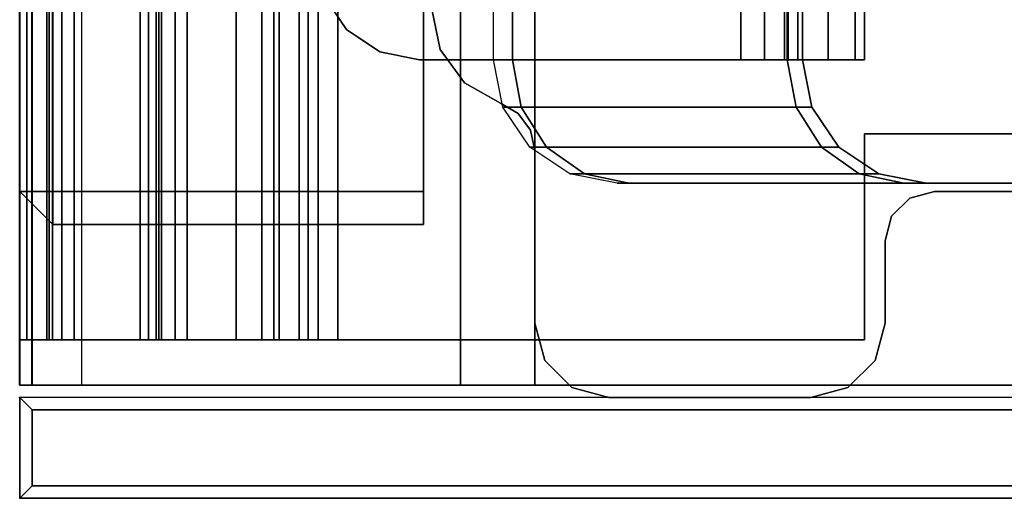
# Model space of a CAD drawing. Header units: inches. Extents: x -44 to 557, y -127 to 150.
# Tile 21 of 250: x 407.4 to 408.594, y -56.288 to -55.707. Entities that reach past the tile are written whole.
import ezdxf
from ezdxf.enums import TextEntityAlignment as Align

# ---------------------------------------------------------------- set-up
doc = ezdxf.new("R2010")
doc.units = ezdxf.units.IN
doc.header["$MEASUREMENT"] = 0
for name, color, linetype in [('A-FURN-3-NODE', 7, 'Continuous'), ('A-FURN-3-PANEL-FRAME', 253, 'Continuous'), ('A-FURN-3-PANEL-SIDE-FABRIC', 96, 'Continuous'), ('A-FURN-3-PANEL-SUPPORT', 253, 'Continuous'), ('A-FURN-3-PANEL-TOPCAP', 251, 'Continuous'), ('A-FURN-3-PANEL-TRAY', 253, 'Continuous'), ('A-FURN-3-PANEL-TRIM', 252, 'Continuous'), ('A-FURN-HAWORTH-ATT', 7, 'Continuous')]:
    doc.layers.add(name, color=color, linetype=linetype)
doc.styles.get("Standard").update_dxf_attribs({"font": 'arial.ttf'})

# ---------------------------------------------------------------- blocks, each defined once
blk = doc.blocks.new('STUC-1672-FRZ-3D-3')
at = {"layer": 'A-FURN-3-NODE'}
blk.add_point((72, -3), dxfattribs=at)
at = {"layer": 'A-FURN-HAWORTH-ATT', "flags": 1}
for tag, p in [('HAWMC', (0, 0)), ('HAWPN', (0, -0.1667)), ('HAWSN', (0, -0.3333))]:
    blk.add_attdef(tag, text='', height=0.1, dxfattribs=at).set_placement(p, align=Align.TOP_CENTER)
blk = doc.blocks.new('VZCC-0072-S-3D-3')
at = {"layer": 'A-FURN-3-NODE'}
blk.add_point((0, 3), dxfattribs=at)
at = {"layer": 'A-FURN-3-PANEL-TOPCAP'}
for points in [[(0.015, 2.985, -0.2499), (0.015, 3, -0.2349), (71.985, 3, -0.2349), (71.985, 2.985, -0.2499)], [(71.985, 3, -0.2349), (0.015, 3, -0.2349), (0.015, 2.9999, -0.0129), (71.985, 2.9999, -0.0129)], [(71.985, 2.9999, -0.0129), (0.015, 2.9999, -0.0129), (0.015, 2.9851), (71.985, 2.9851)], [(71.985, 2.9851), (0.015, 2.9851), (0.015, 0.015), (71.985, 0.015)], [(71.985, 2.925, -0.2499), (0.015, 2.925, -0.2499), (0.015, 2.985, -0.2499), (71.985, 2.985, -0.2499)], [(71.985, 2.4649, -0.6139), (0.015, 2.4649, -0.6139), (0.015, 2.4649, -0.0899), (71.985, 2.4649, -0.0899)], [(0.015, 2.375, -0.0899), (0.015, 2.375, -0.6139), (71.985, 2.375, -0.6139), (71.985, 2.375, -0.0899)]]:
    blk.add_3dface(points, dxfattribs=at)
for points, invisible_edges in [([(0.015, 2.9999, -0.0129), (0.015, 3, -0.2349), (0.015, 2.9101, -0.2368), (0.015, 2.91, -0.1049)], 10), ([(0.015, 3, -0.2349), (0.015, 2.985, -0.2499), (0.015, 2.925, -0.2499), (0.015, 2.9101, -0.2368)], 8), ([(0.015, 2.9999, -0.0129), (0.015, 2.91, -0.1049), (0.015, 2.895, -0.0899), (0.015, 2.9851)], 5), ([(0.015, 2.375, -0.0899), (0.015, 0.625, -0.0899), (0.015, 0.015), (0.015, 2.9851)], 10), ([(0.015, 2.4649, -0.0899), (0.015, 2.375, -0.0899), (0.015, 2.9851), (0.015, 2.895, -0.0899)], 7), ([(0.015, 2.4649, -0.6139), (0.015, 2.375, -0.6139), (0.015, 2.375, -0.0899), (0.015, 2.4649, -0.0899)], 4)]:
    blk.add_3dface(points, dxfattribs=dict(at, invisible_edges=invisible_edges))
at = {"layer": 'A-FURN-HAWORTH-ATT', "flags": 1}
for tag, p in [('HAWMC', (0, 0)), ('HAWPN', (0, -0.1667))]:
    blk.add_attdef(tag, text='', height=0.1, dxfattribs=at).set_placement(p, align=Align.TOP_CENTER)
blk = doc.blocks.new('VZCE-2600-P-3D-3')
at = {"layer": 'A-FURN-3-NODE'}
blk.add_point((0, 0), dxfattribs=at)
at = {"layer": 'A-FURN-3-PANEL-TRIM'}
for points in [[(0.015, 2.985, 25.5), (0.0001, 2.9999, 25.4869), (0.0001, 0.0001, 25.4869), (0.015, 0.015, 25.5)], [(0.1075, 0.015, 25.5), (0.1224, 0.0001, 25.4869), (0.1224, 2.9999, 25.4869), (0.1075, 2.985, 25.5)], [(0.1224, 0.0001, 25.4869), (0.1225, 0, 0.5), (0.1225, 3, 0.5), (0.1224, 2.9999, 25.4869)], [(0.015, 0.015, 25.5), (0.1075, 0.015, 25.5), (0.1075, 2.985, 25.5), (0.015, 2.985, 25.5)], [(0.015, 0.015, 25.5), (0.0001, 0.0001, 25.4869), (0.1224, 0.0001, 25.4869), (0.1075, 0.015, 25.5)], [(0.0001, 0.0001, 25.4869), (0, 0, 0.5), (0.1225, 0, 0.5), (0.1224, 0.0001, 25.4869)]]:
    blk.add_3dface(points, dxfattribs=at)
at = {"layer": 'A-FURN-HAWORTH-ATT', "flags": 1}
for tag, p in [('HAWMC', (0, 0)), ('HAWPN', (0, -0.1667)), ('HAWSN', (0, -0.3333)), ('HAWQT', (0, -0.5))]:
    blk.add_attdef(tag, text='', height=0.1, dxfattribs=at).set_placement(p, align=Align.TOP_CENTER)
blk = doc.blocks.new('VZTI-2472-FNN-3D-3')
at = {"layer": 'A-FURN-3-NODE'}
blk.add_point((72, 0), dxfattribs=at)
at = {"layer": 'A-FURN-3-PANEL-SIDE-FABRIC'}
for points in [[(71.75, 0.4901, 23.925), (0.25, 0.4901, 23.925), (0.25, 0.0401, 23.925), (71.75, 0.0401, 23.925)], [(0.25, 0.0401, 0.075), (0.25, 0.4901, 0.075), (71.75, 0.4901, 0.075), (71.75, 0.0401, 0.075)], [(71.75, 0.0401, 23.925), (71.79, 0.0401, 23.885), (71.79, 0.4901, 23.885), (71.75, 0.4901, 23.925)], [(71.79, 0.4901, 0.115), (71.79, 0.0401, 0.115), (71.75, 0.0401, 0.075), (71.75, 0.4901, 0.075)], [(71.79, 0.0401, 0.115), (71.79, 0.4901, 0.115), (71.79, 0.4901, 23.885), (71.79, 0.0401, 23.885)], [(0.25, 0.0401, 23.925), (0.25, 0.0001, 23.885), (71.75, 0.0001, 23.885), (71.75, 0.0401, 23.925)], [(71.75, 0.0001, 0.115), (0.25, 0.0001, 0.115), (0.25, 0.0401, 0.075), (71.75, 0.0401, 0.075)], [(71.75, 0.0401, 23.925), (71.75, 0.0001, 23.885), (71.79, 0.0401, 23.885), (71.75, 0.0401, 23.925)], [(71.79, 0.0401, 0.115), (71.75, 0.0001, 0.115), (71.75, 0.0401, 0.075)], [(71.79, 0.0401, 23.885), (71.75, 0.0001, 23.885), (71.75, 0.0001, 0.115), (71.79, 0.0401, 0.115)], [(0.25, 0.0001, 23.885), (0.25, 0.0001, 0.115), (71.75, 0.0001, 0.115), (71.75, 0.0001, 23.885)]]:
    blk.add_3dface(points, dxfattribs=at)
blk = doc.blocks.new('VZFF1-2672-NNHNN-3D-3')
at = {"layer": 'A-FURN-3-NODE'}
for p in [(0, 3), (0, 3, 1.09), (0, 3, 25.5), (0, 3, 9.09), (0, 3, 25.09), (0, 3, 17.09)]:
    blk.add_point(p, dxfattribs=at)
at = {"layer": 'A-FURN-3-PANEL-FRAME'}
for points, invisible_edges in [([(0.4714, 2.5, 24.885), (0.4225, 2.4896, 24.885), (0.382, 2.4601, 24.885), (0.25, 1.11, 24.885)], 12), ([(0.25, 1.11, 24.885), (0.4225, 0.5104, 24.885), (0.4714, 0.5, 24.885), (0.4714, 2.5, 24.885)], 13), ([(0.382, 2.4601, 8.915), (0.4225, 2.4896, 8.915), (0.4714, 2.5, 8.915), (0.25, 1.11, 8.915)], 12), ([(0.4714, 0.5, 8.915), (0.4225, 0.5104, 8.915), (0.25, 1.11, 8.915), (0.4714, 2.5, 8.915)], 14), ([(0.382, 2.4601, 24.885), (0.3571, 2.4167, 24.885), (0.25, 1.89, 24.885), (0.25, 1.11, 24.885)], 10), ([(0.25, 1.89, 8.915), (0.3571, 2.4167, 8.915), (0.382, 2.4601, 8.915), (0.25, 1.11, 8.915)], 5), ([(0.3571, 2.4167, 24.885), (0.3447, 2.395, 24.885), (0.242, 1.92, 24.885), (0.25, 1.89, 24.885)], 10), ([(0.242, 1.92, 8.915), (0.3447, 2.395, 8.915), (0.3571, 2.4167, 8.915), (0.25, 1.89, 8.915)], 5), ([(0.3447, 2.395, 24.885), (0.3245, 2.3802, 24.885), (0.22, 1.942, 24.885), (0.242, 1.92, 24.885)], 10), ([(0.22, 1.942, 8.915), (0.3245, 2.3802, 8.915), (0.3447, 2.395, 8.915), (0.242, 1.92, 8.915)], 5), ([(0.3245, 2.3802, 24.885), (0.3, 2.375, 24.885), (0.19, 1.95, 24.885), (0.22, 1.942, 24.885)], 10), ([(0.19, 1.95, 8.915), (0.3, 2.375, 8.915), (0.3245, 2.3802, 8.915), (0.22, 1.942, 8.915)], 5), ([(0.09, 2.375, 24.885), (0.045, 2.3629, 24.885), (0.045, 1.9621, 24.885), (0.09, 1.95, 24.885)], 10), ([(0.045, 1.9621, 8.915), (0.045, 2.3629, 8.915), (0.09, 2.375, 8.915), (0.09, 1.95, 8.915)], 5), ([(0.3, 2.375, 24.885), (0.09, 2.375, 24.885), (0.09, 1.95, 24.885), (0.19, 1.95, 24.885)], 10), ([(0.09, 1.95, 8.915), (0.09, 2.375, 8.915), (0.3, 2.375, 8.915), (0.19, 1.95, 8.915)], 5), ([(0.045, 2.3629, 24.885), (0.0121, 2.33, 24.885), (0.0121, 1.995, 24.885), (0.045, 1.9621, 24.885)], 10), ([(0.0121, 1.995, 8.915), (0.0121, 2.33, 8.915), (0.045, 2.3629, 8.915), (0.045, 1.9621, 8.915)], 5), ([(0, 2.285, 24.885), (0, 2.04, 24.885), (0.0121, 1.995, 24.885), (0.0121, 2.33, 24.885)], 4), ([(0.0121, 1.995, 8.915), (0, 2.04, 8.915), (0, 2.285, 8.915), (0.0121, 2.33, 8.915)], 8)]:
    blk.add_3dface(points, dxfattribs=dict(at, invisible_edges=invisible_edges))
for points in [[(0.25, 1.11, 15.125), (0.25, 1.89, 15.125), (0.25, 1.89, 8.915), (0.25, 1.11, 8.915)], [(0.25, 1.89, 21.125), (0.25, 1.11, 21.125), (0.25, 1.11, 24.885), (0.25, 1.89, 24.885)]]:
    blk.add_3dface(points, dxfattribs=at)
at = {"layer": 'A-FURN-3-PANEL-SUPPORT'}
for points, invisible_edges in [([(0.4872, 2.6305, 0.615), (1.4578, 2.6305, 0.615), (1.4984, 2.6034, 0.615), (0.4466, 2.6034, 0.615)], 5), ([(1.4578, 2.6305, 0.54), (0.4872, 2.6305, 0.54), (0.4466, 2.6034, 0.54), (1.4984, 2.6034, 0.54)], 5), ([(0.4466, 2.6034, 0.615), (1.4984, 2.6034, 0.615), (1.5255, 2.5628, 0.615), (0.4195, 2.5628, 0.615)], 5), ([(1.4984, 2.6034, 0.54), (0.4466, 2.6034, 0.54), (0.4195, 2.5628, 0.54), (1.5255, 2.5628, 0.54)], 5), ([(0.4195, 2.5628, 0.615), (1.5255, 2.5628, 0.615), (1.535, 2.515, 0.615), (0.41, 2.515, 0.615)], 5), ([(1.5255, 2.5628, 0.54), (0.4195, 2.5628, 0.54), (0.41, 2.515, 0.54), (1.535, 2.515, 0.54)], 5), ([(0.41, 2.125, 0.615), (0.41, 2.125, 0.54), (0.41, 2.515, 0.54), (0.41, 2.515, 0.615)], 1), ([(0.41, 2.125, 0.54), (1.535, 2.125, 0.54), (1.535, 2.515, 0.54), (0.41, 2.515, 0.54)], 4), ([(1.535, 2.125, 0.615), (0.41, 2.125, 0.615), (0.41, 2.515, 0.615), (1.535, 2.515, 0.615)], 4), ([(0.3526, 2.4136, 8.805), (0.3526, 0.5864, 8.805), (0.3039, 0.6189, 8.805), (0.3039, 2.3811, 8.805)], 5), ([(0.3526, 0.5864, 8.805), (0.3526, 2.4136, 8.805), (0.41, 2.425, 8.8054), (0.41, 0.575, 8.8054)], 5), ([(0.41, 0.575, 8.8054), (0.41, 2.425, 8.8054), (1.535, 2.425, 8.8054), (1.535, 0.575, 8.8054)], 5), ([(0.2714, 0.6676, 8.805), (0.2714, 2.3324, 8.805), (0.3039, 2.3811, 8.805), (0.3039, 0.6189, 8.805)], 5), ([(0.2714, 2.3324, 8.805), (0.2714, 0.6676, 8.805), (0.26, 0.725, 8.805), (0.26, 2.275, 8.805)], 1), ([(0.41, 2.125, 0.54), (0.41, 2.125, 0.615), (0.41, 2.0963, 0.6207), (0.41, 2.0676, 0.5514)], 5), ([(0.41, 2.0676, 0.5514), (0.41, 2.0963, 0.6207), (0.41, 2.072, 0.637), (0.41, 2.0189, 0.5839)], 5), ([(0.41, 2.0189, 0.5839), (0.41, 2.072, 0.637), (0.41, 2.0557, 0.6613), (0.41, 1.9864, 0.6326)], 5), ([(0.41, 1.9864, 0.6326), (0.41, 2.0557, 0.6613), (0.41, 2.05, 0.69), (0.41, 1.975, 0.69)], 5), ([(0.3526, 0.9614, 0.7276), (0.41, 0.95, 0.728), (0.41, 2.05, 0.728), (0.3526, 2.0386, 0.7276)], 10), ([(0.41, 0.95, 0.728), (1.535, 0.95, 0.728), (1.535, 2.05, 0.728), (0.41, 2.05, 0.728)], 10), ([(0.41, 2.05, 0.69), (0.41, 2.05, 0.728), (0.41, 1.975, 0.728), (0.41, 1.975, 0.69)], 8), ([(0.3526, 2.0386, 0.7276), (0.3039, 2.0061, 0.7276), (0.3039, 0.9939, 0.7276), (0.3526, 0.9614, 0.7276)], 10), ([(0.2714, 1.0426, 0.7276), (0.3039, 0.9939, 0.7276), (0.3039, 2.0061, 0.7276), (0.2714, 1.9574, 0.7276)], 10), ([(0.2714, 1.9574, 0.7276), (0.26, 1.9, 0.7276), (0.26, 1.1, 0.7276), (0.2714, 1.0426, 0.7276)], 8)]:
    blk.add_3dface(points, dxfattribs=dict(at, invisible_edges=invisible_edges))
for points in [[(0.41, 2.05, 0.69), (1.535, 2.05, 0.69), (1.535, 2.05, 0.728), (0.41, 2.05, 0.728)], [(1.535, 1.975, 0.69), (0.41, 1.975, 0.69), (0.41, 1.975, 0.728), (1.535, 1.975, 0.728)]]:
    blk.add_3dface(points, dxfattribs=at)
at = {"layer": 'A-FURN-3-PANEL-TRAY'}
for points, invisible_edges in [([(0.07, 2.96, 0.879), (0.07, 2.9912, 0.897), (0.07, 3, 0.864), (0.07, 2.964, 0.864)], 5), ([(0.07, 2.964, 0.864), (0.07, 3, 0.864), (0.07, 3, 0.566), (0.07, 2.964, 0.566)], 5), ([(0.07, 2.964, 0.566), (0.07, 3, 0.566), (0.07, 2.9912, 0.533), (0.07, 2.96, 0.551)], 5), ([(0.07, 2.949, 0.89), (0.07, 2.967, 0.9212), (0.07, 2.9912, 0.897), (0.07, 2.96, 0.879)], 5), ([(0.07, 2.96, 0.551), (0.07, 2.9912, 0.533), (0.07, 2.967, 0.5088), (0.07, 2.949, 0.54)], 5), ([(0.07, 2.934, 0.93), (0.07, 2.967, 0.9212), (0.07, 2.949, 0.89), (0.07, 2.934, 0.894)], 10), ([(0.07, 2.949, 0.54), (0.07, 2.967, 0.5088), (0.07, 2.934, 0.5), (0.07, 2.934, 0.536)], 5), ([(2.45, 2.5425, 0.536), (0.07, 2.934, 0.536), (2.0511, 2.4631, 0.536), (2.2466, 2.5225, 0.536)], 3), ([(1.7128, 2.2372, 0.536), (1.8708, 2.3668, 0.536), (2.0511, 2.4631, 0.536), (0.07, 2.934, 0.536)], 12), ([(0.07, 2.934, 0.536), (0.07, 1.975, 0.536), (0.32, 1.975, 0.536), (1.5832, 2.0792, 0.536)], 12), ([(0.07, 2.934, 0.536), (1.5832, 2.0792, 0.536), (1.7128, 2.2372, 0.536)], 9), ([(69.3466, 2.5225, 0.536), (69.55, 2.5425, 0.536), (71.93, 2.934, 0.536), (0.07, 2.934, 0.536)], 10), ([(0.07, 2.934, 0.536), (2.45, 2.5425, 0.536), (2.6534, 2.5225, 0.536), (9.05, 2.095, 0.536)], 13), ([(0.07, 2.934, 0.536), (9.05, 2.095, 0.536), (62.95, 2.095, 0.536), (69.3466, 2.5225, 0.536)], 15), ([(2.0511, 2.4631, 0.5), (0.07, 2.934, 0.5), (2.45, 2.5425, 0.5), (2.2466, 2.5225, 0.5)], 3), ([(2.0511, 2.4631, 0.5), (1.8708, 2.3668, 0.5), (1.7128, 2.2372, 0.5), (0.07, 2.934, 0.5)], 12), ([(0.32, 1.975, 0.5), (0.07, 1.975, 0.5), (0.07, 2.934, 0.5), (1.5832, 2.0792, 0.5)], 12), ([(1.7128, 2.2372, 0.5), (1.5832, 2.0792, 0.5), (0.07, 2.934, 0.5), (1.7128, 2.2372, 0.5)], 6), ([(71.93, 2.934, 0.5), (69.55, 2.5425, 0.5), (69.3466, 2.5225, 0.5), (0.07, 2.934, 0.5)], 5), ([(2.6534, 2.5225, 0.5), (2.45, 2.5425, 0.5), (0.07, 2.934, 0.5), (9.05, 2.095, 0.5)], 14), ([(62.95, 2.095, 0.5), (9.05, 2.095, 0.5), (0.07, 2.934, 0.5), (69.3466, 2.5225, 0.5)], 15), ([(0.07, 2.934, 0.894), (0.07, 2.8538, 0.894), (0.07, 2.8538, 0.93), (0.07, 2.934, 0.93)], 10), ([(0.07, 2.934, 0.536), (0.07, 2.934, 0.5), (0.07, 1.975, 0.5), (0.07, 1.975, 0.536)], 1), ([(0.07, 2.8435, 0.8922), (0.07, 2.8312, 0.926), (0.07, 2.8538, 0.93), (0.07, 2.8538, 0.894)], 5), ([(0.07, 2.8345, 0.887), (0.07, 2.8114, 0.9146), (0.07, 2.8312, 0.926), (0.07, 2.8435, 0.8922)], 5), ([(0.07, 2.8278, 0.879), (0.07, 2.7966, 0.897), (0.07, 2.8114, 0.9146), (0.07, 2.8345, 0.887)], 5), ([(0.07, 2.7372, 0.722), (0.07, 2.706, 0.74), (0.07, 2.7966, 0.897), (0.07, 2.8278, 0.879)], 5), ([(0.07, 2.6915, 0.69), (0.07, 2.6852, 0.7255), (0.07, 2.706, 0.74), (0.07, 2.7372, 0.722)], 5), ([(0.07, 2.6376, 0.7044), (0.07, 2.6607, 0.732), (0.07, 2.6852, 0.7255), (0.07, 2.6915, 0.69)], 5), ([(0.07, 2.614, 0.755), (0.07, 2.65, 0.755), (0.07, 2.6607, 0.732), (0.07, 2.6376, 0.7044)], 5), ([(0.07, 2.614, 1.1), (0.07, 2.65, 1.1), (0.07, 2.65, 0.755), (0.07, 2.614, 0.755)], 4), ([(1.4275, 1.7034, 0.536), (1.4869, 1.8989, 0.536), (1.5832, 2.0792, 0.536), (0.32, 1.975, 0.536)], 12), ([(1.5832, 2.0792, 0.5), (1.4869, 1.8989, 0.5), (1.4275, 1.7034, 0.5), (0.32, 1.975, 0.5)], 12), ([(1.4275, 1.7034, 0.536), (0.32, 1.975, 0.536), (0.32, 1.025, 0.536), (1.4075, 1.5, 0.536)], 5), ([(0.32, 1.025, 0.5), (0.32, 1.975, 0.5), (1.4275, 1.7034, 0.5), (1.4075, 1.5, 0.5)], 10)]:
    blk.add_3dface(points, dxfattribs=dict(at, invisible_edges=invisible_edges))
for points in [[(0.07, 1.975, 0.536), (0.07, 1.975, 0.5), (0.32, 1.975, 0.5), (0.32, 1.975, 0.536)], [(0.32, 1.975, 0.536), (0.32, 1.975, 0.5), (0.32, 1.025, 0.5), (0.32, 1.025, 0.536)]]:
    blk.add_3dface(points, dxfattribs=at)
at = {"layer": 'A-FURN-HAWORTH-ATT', "flags": 1}
for tag, p in [('HAWMC', (0, 0)), ('HAWPN', (0, -0.1667)), ('HAWSN', (0, -0.3333)), ('HAWQT', (0, -0.5))]:
    blk.add_attdef(tag, text='', height=0.1, dxfattribs=at).set_placement(p, align=Align.TOP_CENTER)
at = {"layer": 'A-FURN-3-PANEL-FRAME'}
mesh = blk.add_polymesh((2, 35), dxfattribs=at)
for k, corner in enumerate([(0.25, 1.89, 24.885), (0.242, 1.92, 24.885), (0.22, 1.942, 24.885), (0.19, 1.95, 24.885), (0.09, 1.95, 24.885), (0.045, 1.9621, 24.885), (0.0121, 1.995, 24.885), (0, 2.04, 24.885), (0, 2.285, 24.885), (0.0121, 2.33, 24.885), (0.045, 2.3629, 24.885), (0.09, 2.375, 24.885), (0.3, 2.375, 24.885), (0.3245, 2.3802, 24.885), (0.3447, 2.395, 24.885), (0.3571, 2.4167, 24.885), (0.382, 2.4601, 24.885), (0.4225, 2.4896, 24.885), (0.4714, 2.5, 24.885), (1.5435, 2.5, 24.885), (1.5743, 2.4946, 24.885), (1.6014, 2.4789, 24.885), (1.6215, 2.455, 24.885), (1.659, 2.39, 24.885), (1.6657, 2.382, 24.885), (1.6747, 2.3768, 24.885), (1.685, 2.375, 24.885), (1.803, 2.375, 24.885), (1.8263, 2.3719, 24.885), (1.848, 2.3629, 24.885), (1.8666, 2.3486, 24.885), (1.9736, 2.2416, 24.885), (1.9879, 2.223, 24.885), (1.9969, 2.2013, 24.885), (2, 2.178, 24.885), (0.25, 1.89, 8.915), (0.242, 1.92, 8.915), (0.22, 1.942, 8.915), (0.19, 1.95, 8.915), (0.09, 1.95, 8.915), (0.045, 1.9621, 8.915), (0.0121, 1.995, 8.915), (0, 2.04, 8.915), (0, 2.285, 8.915), (0.0121, 2.33, 8.915), (0.045, 2.3629, 8.915), (0.09, 2.375, 8.915), (0.3, 2.375, 8.915), (0.3245, 2.3802, 8.915), (0.3447, 2.395, 8.915), (0.3571, 2.4167, 8.915), (0.382, 2.4601, 8.915), (0.4225, 2.4896, 8.915), (0.4714, 2.5, 8.915), (1.5435, 2.5, 8.915), (1.5743, 2.4946, 8.915), (1.6014, 2.4789, 8.915), (1.6215, 2.455, 8.915), (1.659, 2.39, 8.915), (1.6657, 2.382, 8.915), (1.6747, 2.3768, 8.915), (1.685, 2.375, 8.915), (1.803, 2.375, 8.915), (1.8263, 2.3719, 8.915), (1.848, 2.3629, 8.915), (1.8666, 2.3486, 8.915), (1.9736, 2.2416, 8.915), (1.9879, 2.223, 8.915), (1.9969, 2.2013, 8.915), (2, 2.178, 8.915)]):
    mesh.set_mesh_vertex(divmod(k, 35), corner)
at = {"layer": 'A-FURN-3-PANEL-SUPPORT'}
mesh = blk.add_polymesh((2, 5), dxfattribs=at)
for k, corner in enumerate([(0.535, 2.64, 0.54), (0.4872, 2.6305, 0.54), (0.4466, 2.6034, 0.54), (0.4195, 2.5628, 0.54), (0.41, 2.515, 0.54), (0.535, 2.64, 0.615), (0.4872, 2.6305, 0.615), (0.4466, 2.6034, 0.615), (0.4195, 2.5628, 0.615), (0.41, 2.515, 0.615)]):
    mesh.set_mesh_vertex(divmod(k, 5), corner)
mesh = blk.add_polymesh((21, 5), dxfattribs=at)
for k, corner in enumerate([(0.26, 0.725, 8.805), (0.26, 0.7393, 8.7224), (0.26, 1.0729, 7.7787), (0.26, 1.1, 7.6204), (0.26, 1.1, 0.728), (0.2714, 0.6676, 8.805), (0.2714, 0.6852, 8.7033), (0.2714, 1.0187, 7.7596), (0.2714, 1.0426, 7.6204), (0.2714, 1.0426, 0.728), (0.3039, 0.6189, 8.805), (0.3039, 0.6393, 8.6871), (0.3039, 0.9728, 7.7433), (0.3039, 0.9939, 7.6204), (0.3039, 0.9939, 0.728), (0.3526, 0.5864, 8.805), (0.3526, 0.6086, 8.6763), (0.3526, 0.9422, 7.7325), (0.3526, 0.9614, 7.6204), (0.3526, 0.9614, 0.728), (0.41, 0.575, 8.8054), (0.41, 0.5979, 8.6724), (0.41, 0.9314, 7.7287), (0.41, 0.95, 7.6204), (0.41, 0.95, 0.728), (1.535, 0.575, 8.8054), (1.535, 0.5979, 8.6724), (1.535, 0.9314, 7.7287), (1.535, 0.95, 7.6204), (1.535, 0.95, 0.728), (1.5924, 0.5864, 8.805), (1.5924, 0.6086, 8.6763), (1.5924, 0.9422, 7.7325), (1.5924, 0.9614, 7.6204), (1.5924, 0.9614, 0.728), (1.6411, 0.6189, 8.805), (1.6411, 0.6393, 8.6871), (1.6411, 0.9728, 7.7433), (1.6411, 0.9939, 7.6204), (1.6411, 0.9939, 0.728), (1.6736, 0.6676, 8.805), (1.6736, 0.6852, 8.7033), (1.6736, 1.0187, 7.7596), (1.6736, 1.0426, 7.6204), (1.6736, 1.0426, 0.728), (1.685, 0.725, 8.805), (1.685, 0.7393, 8.7224), (1.685, 1.0729, 7.7787), (1.685, 1.1, 7.6204), (1.685, 1.1, 0.728), (1.685, 2.275, 8.805), (1.685, 2.2607, 8.7224), (1.685, 1.9271, 7.7787), (1.685, 1.9, 7.6204), (1.685, 1.9, 0.728), (1.6736, 2.3324, 8.805), (1.6736, 2.3148, 8.7033), (1.6736, 1.9813, 7.7596), (1.6736, 1.9574, 7.6204), (1.6736, 1.9574, 0.728), (1.6411, 2.3811, 8.805), (1.6411, 2.3607, 8.6871), (1.6411, 2.0272, 7.7433), (1.6411, 2.0061, 7.6204), (1.6411, 2.0061, 0.728), (1.5924, 2.4136, 8.805), (1.5924, 2.3914, 8.6763), (1.5924, 2.0578, 7.7325), (1.5924, 2.0386, 7.6204), (1.5924, 2.0386, 0.728), (1.535, 2.425, 8.8054), (1.535, 2.4021, 8.6724), (1.535, 2.0686, 7.7287), (1.535, 2.05, 7.6204), (1.535, 2.05, 0.728), (0.41, 2.425, 8.8054), (0.41, 2.4021, 8.6724), (0.41, 2.0686, 7.7287), (0.41, 2.05, 7.6204), (0.41, 2.05, 0.728), (0.3526, 2.4136, 8.805), (0.3526, 2.3914, 8.6763), (0.3526, 2.0578, 7.7325), (0.3526, 2.0386, 7.6204), (0.3526, 2.0386, 0.728), (0.3039, 2.3811, 8.805), (0.3039, 2.3607, 8.6871), (0.3039, 2.0272, 7.7433), (0.3039, 2.0061, 7.6204), (0.3039, 2.0061, 0.728), (0.2714, 2.3324, 8.805), (0.2714, 2.3148, 8.7033), (0.2714, 1.9813, 7.7596), (0.2714, 1.9574, 7.6204), (0.2714, 1.9574, 0.728), (0.26, 2.275, 8.805), (0.26, 2.2607, 8.7224), (0.26, 1.9271, 7.7787), (0.26, 1.9, 7.6204), (0.26, 1.9, 0.728), (0.26, 0.725, 8.805), (0.26, 0.7393, 8.7224), (0.26, 1.0729, 7.7787), (0.26, 1.1, 7.6204), (0.26, 1.1, 0.728)]):
    mesh.set_mesh_vertex(divmod(k, 5), corner)
mesh = blk.add_polymesh((2, 5), dxfattribs=at)
for k, corner in enumerate([(0.41, 2.125, 0.615), (0.41, 2.0963, 0.6207), (0.41, 2.072, 0.637), (0.41, 2.0557, 0.6613), (0.41, 2.05, 0.69), (1.535, 2.125, 0.615), (1.535, 2.0963, 0.6207), (1.535, 2.072, 0.637), (1.535, 2.0557, 0.6613), (1.535, 2.05, 0.69)]):
    mesh.set_mesh_vertex(divmod(k, 5), corner)
mesh = blk.add_polymesh((2, 5), dxfattribs=at)
for k, corner in enumerate([(1.535, 2.125, 0.54), (1.535, 2.0676, 0.5514), (1.535, 2.0189, 0.5839), (1.535, 1.9864, 0.6326), (1.535, 1.975, 0.69), (0.41, 2.125, 0.54), (0.41, 2.0676, 0.5514), (0.41, 2.0189, 0.5839), (0.41, 1.9864, 0.6326), (0.41, 1.975, 0.69)]):
    mesh.set_mesh_vertex(divmod(k, 5), corner)
at = {"layer": 'A-FURN-3-PANEL-TRAY'}
mesh = blk.add_polymesh((2, 35), dxfattribs=at)
for k, corner in enumerate([(0.07, 2.614, 1.1), (0.07, 2.614, 0.755), (0.07, 2.6376, 0.7044), (0.07, 2.6915, 0.69), (0.07, 2.7372, 0.722), (0.07, 2.8278, 0.879), (0.07, 2.8345, 0.887), (0.07, 2.8435, 0.8922), (0.07, 2.8538, 0.894), (0.07, 2.934, 0.894), (0.07, 2.949, 0.89), (0.07, 2.96, 0.879), (0.07, 2.964, 0.864), (0.07, 2.964, 0.566), (0.07, 2.96, 0.551), (0.07, 2.949, 0.54), (0.07, 2.934, 0.536), (0.07, 2.934, 0.5), (0.07, 2.967, 0.5088), (0.07, 2.9912, 0.533), (0.07, 3, 0.566), (0.07, 3, 0.864), (0.07, 2.9912, 0.897), (0.07, 2.967, 0.9212), (0.07, 2.934, 0.93), (0.07, 2.8538, 0.93), (0.07, 2.8312, 0.926), (0.07, 2.8114, 0.9146), (0.07, 2.7966, 0.897), (0.07, 2.706, 0.74), (0.07, 2.6852, 0.7255), (0.07, 2.6607, 0.732), (0.07, 2.65, 0.755), (0.07, 2.65, 1.1), (0.07, 2.614, 1.1), (71.93, 2.614, 1.1), (71.93, 2.614, 0.755), (71.93, 2.6376, 0.7044), (71.93, 2.6915, 0.69), (71.93, 2.7372, 0.722), (71.93, 2.8278, 0.879), (71.93, 2.8345, 0.887), (71.93, 2.8435, 0.8922), (71.93, 2.8538, 0.894), (71.93, 2.934, 0.894), (71.93, 2.949, 0.89), (71.93, 2.96, 0.879), (71.93, 2.964, 0.864), (71.93, 2.964, 0.566), (71.93, 2.96, 0.551), (71.93, 2.949, 0.54), (71.93, 2.934, 0.536), (71.93, 2.934, 0.5), (71.93, 2.967, 0.5088), (71.93, 2.9912, 0.533), (71.93, 3, 0.566), (71.93, 3, 0.864), (71.93, 2.9912, 0.897), (71.93, 2.967, 0.9212), (71.93, 2.934, 0.93), (71.93, 2.8538, 0.93), (71.93, 2.8312, 0.926), (71.93, 2.8114, 0.9146), (71.93, 2.7966, 0.897), (71.93, 2.706, 0.74), (71.93, 2.6852, 0.7255), (71.93, 2.6607, 0.732), (71.93, 2.65, 0.755), (71.93, 2.65, 1.1), (71.93, 2.614, 1.1)]):
    mesh.set_mesh_vertex(divmod(k, 35), corner)

msp = doc.modelspace()

# ---------------------------------------------------------------- block references
for name, p, rotation in [('STUC-1672-FRZ-3D-3', (410.3997, 15.8346), 270), ('VZCC-0072-S-3D-3', (410.3997, -56.1654, 25.5), 90.00000000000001), ('VZTI-2472-FNN-3D-3', (407.3997, 15.8346, 1), 270), ('VZFF1-2672-NNHNN-3D-3', (410.3997, -56.1654), 90.00000000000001), ('VZCE-2600-P-3D-3', (407.3997, -56.1654), 270)]:
    msp.add_blockref(name, p, dxfattribs=dict(rotation=rotation))

doc.saveas('drawing.dxf')
